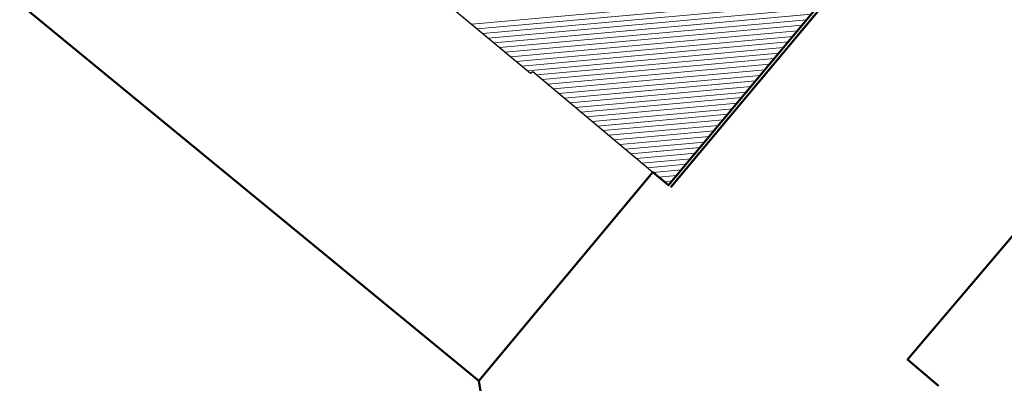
# Model space of a CAD drawing. Header units: millimetres. Extents: x 32365810 to 32368499, y 5620272 to 5622478.
# Tile 4 of 249: x 32366521 to 32366593, y 5620442 to 5620468. Entities that reach past the tile are written whole.
import ezdxf

# ---------------------------------------------------------------- set-up
doc = ezdxf.new("R2010")
doc.units = ezdxf.units.MM
for name, pattern in [('1600.1047', [0]), ('1600.2013', [0, 0]), ('1600.2028', [0]), ('1600.2505', [0])]:
    doc.linetypes.add(name, pattern=pattern)
doc.layers.get('0').update_dxf_attribs({"color": 1, "linetype": 'CONTINUOUS'})
doc.layers.add('_K_Flurstücke_Grenzpunkte', color=251, linetype='CONTINUOUS', lineweight=50)
doc.layers.add('_K_Gebäude', color=251, linetype='CONTINUOUS')
doc.layers.add('Flurstücke_Grenzpunkte', color=11, linetype='CONTINUOUS', transparency=0.75)
doc.layers.add('Gebäude', color=31, linetype='CONTINUOUS', transparency=0.75)

# ---------------------------------------------------------------- blocks, each defined once
blk = doc.blocks.new('Flurgrenze_ Begleitsignatur')
at = {"color": 0, "lineweight": -2}
for p, q in [((-0.29, 0), (-0.12, 0)), ((0.12, 0), (0.29, 0))]:
    blk.add_line(p, q, dxfattribs=at)
for p in [(-0.06, 0), (0, 0), (0.06, 0)]:
    blk.add_point(p, dxfattribs=at)
blk = doc.blocks.new('O189')
at = {"layer": 'Flurstücke_Grenzpunkte', "color": 251, "linetype": '1600.2013', "lineweight": 50, "true_color": 0x566563}
blk.add_line((32366069.027768, 5621813.60886), (32366092.903768, 5621842.22686), dxfattribs=at)
at = {"layer": 'Flurstücke_Grenzpunkte', "color": 251, "lineweight": 50, "true_color": 0x566563, "xscale": 5, "yscale": 5, "zscale": 5, "rotation": 50.161754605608}
blk.add_blockref('Flurgrenze_ Begleitsignatur', (32366080.965768, 5621827.91786), dxfattribs=at)
blk = doc.blocks.new('O759')
at = {"layer": 'Flurstücke_Grenzpunkte', "color": 7, "linetype": '1600.2028', "lineweight": 35}
for p, q in [((32366092.731, 5621842.371), (32366068.855, 5621813.753)), ((32366067.701, 5621814.711), (32366054.962, 5621799.431)), ((32366068.855, 5621813.753), (32366067.701, 5621814.711)), ((32366086.364, 5621801.009), (32366096.602, 5621813.06)), ((32366088.623, 5621799.077), (32366086.364, 5621801.009)), ((32366054.962, 5621799.431), (32366055.591, 5621795.505))]:
    blk.add_line(p, q, dxfattribs=at)
blk = doc.blocks.new('O864')
at = {"layer": 'Flurstücke_Grenzpunkte', "color": 7, "linetype": '1600.2028', "lineweight": 35}
for p, q in [((32366092.731, 5621842.371), (32366068.855, 5621813.753)), ((32366020.417, 5621827.834), (32366054.962, 5621799.431)), ((32366067.701, 5621814.711), (32366054.962, 5621799.431)), ((32366068.855, 5621813.753), (32366067.701, 5621814.711))]:
    blk.add_line(p, q, dxfattribs=at)
blk = doc.blocks.new('O1841')
at = {"layer": 'Flurstücke_Grenzpunkte', "color": 7, "linetype": '1600.2028', "lineweight": 35}
for p, q in [((32366086.364, 5621801.009), (32366096.602, 5621813.06)), ((32366088.623, 5621799.077), (32366086.364, 5621801.009))]:
    blk.add_line(p, q, dxfattribs=at)
blk = doc.blocks.new('O2569')
at = {"layer": 'Gebäude', "color": 7, "linetype": '1600.2505', "lineweight": 18}
for p, q in [((32366068.855, 5621813.753), (32366092.731, 5621842.371)), ((32366048.523, 5621830.482), (32366058.741, 5621821.965)), ((32366058.741, 5621821.965), (32366058.907, 5621822.083)), ((32366058.907, 5621822.083), (32366067.701, 5621814.711)), ((32366067.701, 5621814.711), (32366068.855, 5621813.753))]:
    blk.add_line(p, q, dxfattribs=at)
blk = doc.blocks.new('*X1204')
at = {"color": 253, "linetype": '1600.1047', "lineweight": 18, "true_color": 0xb2b2b2}
for p, q in [((32366080.671091, 5621827.915879), (32366054.44405, 5621825.546633)), ((32366080.331349, 5621827.508661), (32366054.851606, 5621825.206923)), ((32366079.991607, 5621827.101443), (32366055.259162, 5621824.867213)), ((32366079.651865, 5621826.694225), (32366055.666718, 5621824.527503)), ((32366079.312123, 5621826.287007), (32366056.074275, 5621824.187793)), ((32366078.972381, 5621825.879789), (32366056.481831, 5621823.848083)), ((32366078.632639, 5621825.472571), (32366056.889387, 5621823.508373)), ((32366078.292897, 5621825.065353), (32366057.296944, 5621823.168663)), ((32366077.953155, 5621824.658135), (32366057.7045, 5621822.828953)), ((32366077.613413, 5621824.250917), (32366058.112056, 5621822.489243)), ((32366077.273671, 5621823.843699), (32366058.519612, 5621822.149533)), ((32366076.933929, 5621823.436481), (32366059.203133, 5621821.834752)), ((32366076.594187, 5621823.029263), (32366059.608595, 5621821.494853)), ((32366076.254446, 5621822.622046), (32366060.014058, 5621821.154954)), ((32366075.914704, 5621822.214828), (32366060.419521, 5621820.815055)), ((32366075.574962, 5621821.80761), (32366060.824984, 5621820.475156)), ((32366075.23522, 5621821.400392), (32366061.230447, 5621820.135257)), ((32366074.895478, 5621820.993174), (32366061.63591, 5621819.795358)), ((32366074.555736, 5621820.585956), (32366062.041373, 5621819.455459)), ((32366074.215994, 5621820.178738), (32366062.446836, 5621819.11556)), ((32366073.876252, 5621819.77152), (32366062.852299, 5621818.77566)), ((32366073.53651, 5621819.364302), (32366063.257762, 5621818.435761)), ((32366073.196768, 5621818.957084), (32366063.663225, 5621818.095862)), ((32366072.857026, 5621818.549866), (32366064.068688, 5621817.755963)), ((32366072.517284, 5621818.142648), (32366064.474151, 5621817.416064)), ((32366072.177542, 5621817.73543), (32366064.879614, 5621817.076165)), ((32366071.8378, 5621817.328213), (32366065.285077, 5621816.736266)), ((32366071.498058, 5621816.920995), (32366065.69054, 5621816.396367)), ((32366071.158316, 5621816.513777), (32366066.096002, 5621816.056468)), ((32366070.818574, 5621816.106559), (32366066.501465, 5621815.716568)), ((32366070.478832, 5621815.699341), (32366066.906928, 5621815.376669)), ((32366070.13909, 5621815.292123), (32366067.312391, 5621815.03677)), ((32366069.799348, 5621814.884905), (32366067.718003, 5621814.696885)), ((32366069.459606, 5621814.477687), (32366068.127053, 5621814.35731)), ((32366069.119865, 5621814.070469), (32366068.536103, 5621814.017734))]:
    blk.add_line(p, q, dxfattribs=at)

msp = doc.modelspace()

# ---------------------------------------------------------------- linework, layer by layer
at = {"layer": '_K_Flurstücke_Grenzpunkte', "linetype": '1600.2013', "lineweight": 35}
msp.add_line((32366568.853, 5620455.863), (32366592.729, 5620484.481), dxfattribs=at)
at = {"layer": '_K_Flurstücke_Grenzpunkte', "linetype": '1600.2028'}
for points in [[(32366628.972, 5620529.508), (32366591.543, 5620485.472), (32366592.556, 5620484.625), (32366568.68, 5620456.007), (32366567.526, 5620456.965), (32366554.787, 5620441.685), (32366555.416, 5620437.759)], [(32366588.448, 5620441.331), (32366586.189, 5620443.263), (32366596.427, 5620455.314), (32366599.602, 5620458.472), (32366599.744, 5620458.471), (32366609.748, 5620468.42), (32366609.757, 5620469.346), (32366613.585, 5620473.153), (32366628.115, 5620484.495), (32366665.272, 5620522.416)], [(32366588.448, 5620441.331), (32366586.189, 5620443.263), (32366596.427, 5620455.314), (32366599.602, 5620458.472), (32366599.744, 5620458.471), (32366609.748, 5620468.42), (32366609.757, 5620469.346), (32366613.585, 5620473.153), (32366628.115, 5620484.495), (32366665.272, 5620522.416)], [(32366519.295, 5620487.702), (32366521.549, 5620485.991), (32366522.399, 5620485.346), (32366522.84, 5620485.913), (32366523.879, 5620485.104), (32366524.209, 5620485.543), (32366528.809, 5620482.075), (32366529.123, 5620481.838), (32366520.242, 5620470.088), (32366554.787, 5620441.685), (32366567.526, 5620456.965), (32366568.68, 5620456.007), (32366592.556, 5620484.625), (32366591.543, 5620485.472), (32366566.521, 5620506.374), (32366565.738, 5620507.029), (32366566.346, 5620507.752), (32366575.202, 5620518.082), (32366572.127, 5620520.701)]]:
    msp.add_lwpolyline(points, dxfattribs=at)
at = {"layer": '_K_Gebäude', "linetype": '1600.1047', "lineweight": 18}
for p, q in [((32366580.497, 5620470.17), (32366554.269, 5620467.8)), ((32366580.157, 5620469.762), (32366554.677, 5620467.461)), ((32366579.817, 5620469.355), (32366555.085, 5620467.121)), ((32366579.477, 5620468.948), (32366555.492, 5620466.781)), ((32366579.138, 5620468.541), (32366555.9, 5620466.441)), ((32366578.798, 5620468.133), (32366556.307, 5620466.102)), ((32366578.458, 5620467.726), (32366556.715, 5620465.762)), ((32366578.118, 5620467.319), (32366557.122, 5620465.422)), ((32366577.779, 5620466.912), (32366557.53, 5620465.083)), ((32366577.439, 5620466.505), (32366557.937, 5620464.743)), ((32366577.099, 5620466.097), (32366558.345, 5620464.403)), ((32366576.759, 5620465.69), (32366559.029, 5620464.088)), ((32366576.42, 5620465.283), (32366559.434, 5620463.749)), ((32366576.08, 5620464.876), (32366559.839, 5620463.409)), ((32366575.74, 5620464.468), (32366560.245, 5620463.069)), ((32366575.4, 5620464.061), (32366560.65, 5620462.729)), ((32366575.061, 5620463.654), (32366561.056, 5620462.389)), ((32366574.721, 5620463.247), (32366561.461, 5620462.049)), ((32366574.381, 5620462.84), (32366561.867, 5620461.709)), ((32366574.041, 5620462.432), (32366562.272, 5620461.369)), ((32366573.702, 5620462.025), (32366562.678, 5620461.029)), ((32366573.362, 5620461.618), (32366563.083, 5620460.689)), ((32366573.022, 5620461.211), (32366563.489, 5620460.35)), ((32366572.682, 5620460.804), (32366563.894, 5620460.01)), ((32366572.343, 5620460.396), (32366564.3, 5620459.67)), ((32366572.003, 5620459.989), (32366564.705, 5620459.33)), ((32366571.663, 5620459.582), (32366565.111, 5620458.99)), ((32366571.323, 5620459.175), (32366565.516, 5620458.65)), ((32366570.984, 5620458.767), (32366565.921, 5620458.31)), ((32366570.644, 5620458.36), (32366566.327, 5620457.97)), ((32366570.304, 5620457.953), (32366566.732, 5620457.63)), ((32366569.965, 5620457.546), (32366567.138, 5620457.29)), ((32366569.625, 5620457.139), (32366567.543, 5620456.951)), ((32366569.285, 5620456.731), (32366567.952, 5620456.611)), ((32366568.945, 5620456.324), (32366568.362, 5620456.271))]:
    msp.add_line(p, q, dxfattribs=at)
at = {"layer": '_K_Gebäude', "linetype": '1600.2505', "lineweight": -2}
msp.add_lwpolyline([(32366519.295, 5620487.702), (32366521.549, 5620485.991), (32366522.399, 5620485.346), (32366522.84, 5620485.913), (32366523.879, 5620485.104), (32366524.209, 5620485.543), (32366528.809, 5620482.075), (32366529.781, 5620483.365), (32366536.373, 5620477.925), (32366538.902, 5620480.99), (32366548.52, 5620473.05), (32366548.348, 5620472.736), (32366558.566, 5620464.219), (32366558.732, 5620464.337), (32366567.526, 5620456.965), (32366568.68, 5620456.007), (32366592.556, 5620484.625), (32366591.543, 5620485.472), (32366566.521, 5620506.374), (32366565.738, 5620507.029), (32366566.346, 5620507.752), (32366575.202, 5620518.082), (32366572.127, 5620520.701)], dxfattribs=at)

# ---------------------------------------------------------------- block references
at = {"layer": 'Flurstücke_Grenzpunkte', "color": 7, "true_color": 0xffffff}
msp.add_blockref('O189', (499.825, -1357.746), dxfattribs=at)

# ---------------------------------------------------------------- next in the draw order: block references
msp.add_blockref('O759', (499.825, -1357.746), dxfattribs=at)

# ---------------------------------------------------------------- next in the draw order: block references
msp.add_blockref('O864', (499.825, -1357.746), dxfattribs=at)

# ---------------------------------------------------------------- next in the draw order: block references
msp.add_blockref('O1841', (499.825, -1357.746), dxfattribs=at)

# ---------------------------------------------------------------- next in the draw order: block references
at = {"layer": 'Gebäude', "color": 7, "true_color": 0xffffff}
msp.add_blockref('O2569', (499.825, -1357.746), dxfattribs=at)

# ---------------------------------------------------------------- next in the draw order: block references
msp.add_blockref('*X1204', (499.825, -1357.746), dxfattribs=at)

doc.saveas('drawing.dxf')
